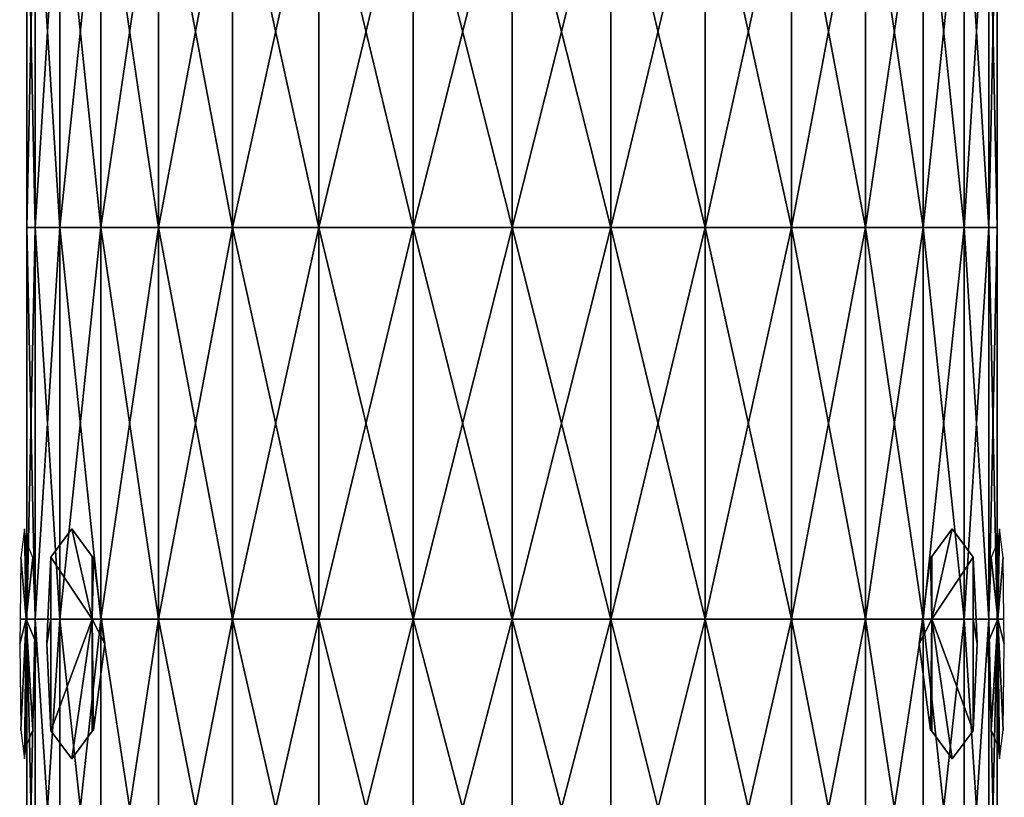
# Model space of a CAD drawing. Extents: x -0.96 to 0.96, y -0.57 to 2.63.
# Tile 102 of 148: x -0.11 to 0.11, y 1.03 to 1.21. Entities that reach past the tile are written whole.
import ezdxf

# ---------------------------------------------------------------- set-up
doc = ezdxf.new("R2010")
doc.units = 0
doc.layers.add('Brakiri_Cruiser_Lights', color=7, linetype='CONTINUOUS')
doc.layers.add('Brakiri_Cruiser_Main_Texture', color=7, linetype='CONTINUOUS')

msp = doc.modelspace()

# ---------------------------------------------------------------- linework, layer by layer
at = {"layer": 'Brakiri_Cruiser_Lights'}
for points in [[(-0.11075, 1.070625, -0.028125), (-0.111125, 1.09125, -0.0225), (-0.111969, 1.084688, -0.009844)], [(-0.11075, 1.070625, -0.028125), (-0.11075, 1.088333, -0.028125), (-0.111125, 1.09125, -0.0225)], [(-0.09575, 1.070625, 0.079688), (-0.105125, 1.084809, 0.055078), (-0.100393, 1.09125, 0.0675)], [(-0.09575, 1.070625, -0.079688), (-0.100393, 1.09125, -0.0675), (-0.105125, 1.084809, -0.055078)], [(-0.09575, 1.070625, 0.079688), (-0.100393, 1.09125, 0.0675), (-0.09575, 1.084931, 0.079688)], [(-0.09575, 1.070625, -0.079688), (-0.09575, 1.084931, -0.079688), (-0.100393, 1.09125, -0.0675)], [(0.09575, 1.070625, -0.079688), (0.105125, 1.084809, -0.055078), (0.100393, 1.09125, -0.0675)], [(0.09575, 1.070625, -0.079688), (0.100393, 1.09125, -0.0675), (0.09575, 1.084931, -0.079688)], [(0.09575, 1.070625, 0.079688), (0.09575, 1.084931, 0.079688), (0.100393, 1.09125, 0.0675)], [(0.09575, 1.070625, 0.079688), (0.100393, 1.09125, 0.0675), (0.105125, 1.084809, 0.055078)], [(0.11075, 1.070625, -0.028125), (0.111969, 1.084688, -0.009844), (0.111125, 1.09125, -0.0225)], [(0.11075, 1.070625, -0.028125), (0.111125, 1.09125, -0.0225), (0.11075, 1.088333, -0.028125)], [(-0.11075, 1.070625, -0.028125), (-0.109283, 1.084688, -0.035156), (-0.11075, 1.088333, -0.028125)], [(0.11075, 1.070625, -0.028125), (0.11075, 1.088333, -0.028125), (0.109283, 1.084688, -0.035156)], [(-0.11075, 1.070625, -0.028125), (-0.111969, 1.084688, -0.009844), (-0.11217, 1.070625, -0.00683)], [(-0.11075, 1.070625, -0.028125), (-0.108654, 1.070625, -0.03817), (-0.109283, 1.084688, -0.035156)], [(-0.105125, 1.070625, 0.055078), (-0.105803, 1.070625, 0.05183), (-0.105174, 1.084688, 0.054844)], [(-0.105125, 1.070625, -0.055078), (-0.105174, 1.084688, -0.054844), (-0.105803, 1.070625, -0.05183)], [(-0.105125, 1.070625, 0.055078), (-0.105174, 1.084688, 0.054844), (-0.105125, 1.084809, 0.055078)], [(-0.105125, 1.070625, -0.055078), (-0.105125, 1.084809, -0.055078), (-0.105174, 1.084688, -0.054844)], [(-0.09575, 1.070625, 0.079688), (-0.105125, 1.070625, 0.055078), (-0.105125, 1.084809, 0.055078)], [(-0.09575, 1.070625, -0.079688), (-0.105125, 1.084809, -0.055078), (-0.105125, 1.070625, -0.055078)], [(-0.09575, 1.070625, 0.079688), (-0.09575, 1.084931, 0.079688), (-0.095458, 1.084688, 0.080156)], [(-0.09575, 1.070625, -0.079688), (-0.095458, 1.084688, -0.080156), (-0.09575, 1.084931, -0.079688)], [(-0.09575, 1.070625, 0.079688), (-0.095458, 1.084688, 0.080156), (-0.093583, 1.070625, 0.08317)], [(-0.09575, 1.070625, -0.079688), (-0.093583, 1.070625, -0.08317), (-0.095458, 1.084688, -0.080156)], [(0.09575, 1.070625, -0.079688), (0.095458, 1.084688, -0.080156), (0.093583, 1.070625, -0.08317)], [(0.09575, 1.070625, 0.079688), (0.093583, 1.070625, 0.08317), (0.095458, 1.084688, 0.080156)], [(0.09575, 1.070625, -0.079688), (0.09575, 1.084931, -0.079688), (0.095458, 1.084688, -0.080156)], [(0.09575, 1.070625, 0.079688), (0.095458, 1.084688, 0.080156), (0.09575, 1.084931, 0.079688)], [(0.09575, 1.070625, -0.079688), (0.105125, 1.070625, -0.055078), (0.105125, 1.084809, -0.055078)], [(0.09575, 1.070625, 0.079688), (0.105125, 1.084809, 0.055078), (0.105125, 1.070625, 0.055078)], [(0.105125, 1.070625, -0.055078), (0.105174, 1.084688, -0.054844), (0.105125, 1.084809, -0.055078)], [(0.105125, 1.070625, 0.055078), (0.105125, 1.084809, 0.055078), (0.105174, 1.084688, 0.054844)], [(0.105125, 1.070625, -0.055078), (0.105803, 1.070625, -0.05183), (0.105174, 1.084688, -0.054844)], [(0.105125, 1.070625, 0.055078), (0.105174, 1.084688, 0.054844), (0.105803, 1.070625, 0.05183)], [(0.11075, 1.070625, -0.028125), (0.109283, 1.084688, -0.035156), (0.108654, 1.070625, -0.03817)], [(0.11075, 1.070625, -0.028125), (0.11217, 1.070625, -0.00683), (0.111969, 1.084688, -0.009844)], [(-0.11075, 1.070625, -0.028125), (-0.11217, 1.070625, -0.00683), (-0.11225, 1.065, -0.005625)], [(-0.11075, 1.070625, -0.028125), (-0.11225, 1.065, -0.005625), (-0.111969, 1.045312, -0.009844)], [(-0.11075, 1.070625, -0.028125), (-0.111969, 1.045312, -0.009844), (-0.111125, 1.03875, -0.0225)], [(-0.11075, 1.070625, -0.028125), (-0.111125, 1.03875, -0.0225), (-0.11075, 1.041667, -0.028125)], [(-0.11075, 1.070625, -0.028125), (-0.11075, 1.041667, -0.028125), (-0.109283, 1.045312, -0.035156)], [(-0.11075, 1.070625, -0.028125), (-0.109283, 1.045312, -0.035156), (-0.108402, 1.065, -0.039375)], [(-0.11075, 1.070625, -0.028125), (-0.108402, 1.065, -0.039375), (-0.108654, 1.070625, -0.03817)], [(-0.105125, 1.070625, 0.055078), (-0.105174, 1.045312, 0.054844), (-0.106054, 1.065, 0.050625)], [(-0.105125, 1.070625, 0.055078), (-0.106054, 1.065, 0.050625), (-0.105803, 1.070625, 0.05183)], [(-0.105125, 1.070625, -0.055078), (-0.105803, 1.070625, -0.05183), (-0.106054, 1.065, -0.050625)], [(-0.105125, 1.070625, -0.055078), (-0.106054, 1.065, -0.050625), (-0.105174, 1.045312, -0.054844)], [(-0.105125, 1.070625, 0.055078), (-0.105125, 1.045191, 0.055078), (-0.105174, 1.045312, 0.054844)], [(-0.105125, 1.070625, -0.055078), (-0.105174, 1.045312, -0.054844), (-0.105125, 1.045191, -0.055078)], [(-0.09575, 1.070625, 0.079688), (-0.100393, 1.03875, 0.0675), (-0.105125, 1.045191, 0.055078)], [(-0.09575, 1.070625, 0.079688), (-0.105125, 1.045191, 0.055078), (-0.105125, 1.070625, 0.055078)], [(-0.09575, 1.070625, -0.079688), (-0.105125, 1.070625, -0.055078), (-0.105125, 1.045191, -0.055078)], [(-0.09575, 1.070625, -0.079688), (-0.105125, 1.045191, -0.055078), (-0.100393, 1.03875, -0.0675)], [(-0.09575, 1.070625, 0.079688), (-0.09575, 1.045069, 0.079688), (-0.100393, 1.03875, 0.0675)], [(-0.09575, 1.070625, -0.079688), (-0.100393, 1.03875, -0.0675), (-0.09575, 1.045069, -0.079688)], [(-0.09575, 1.070625, 0.079688), (-0.093583, 1.070625, 0.08317), (-0.092833, 1.065, 0.084375)], [(-0.09575, 1.070625, 0.079688), (-0.092833, 1.065, 0.084375), (-0.095458, 1.045312, 0.080156)], [(-0.09575, 1.070625, 0.079688), (-0.095458, 1.045312, 0.080156), (-0.09575, 1.045069, 0.079688)], [(-0.09575, 1.070625, -0.079688), (-0.09575, 1.045069, -0.079688), (-0.095458, 1.045312, -0.080156)], [(-0.09575, 1.070625, -0.079688), (-0.095458, 1.045312, -0.080156), (-0.092833, 1.065, -0.084375)], [(-0.09575, 1.070625, -0.079688), (-0.092833, 1.065, -0.084375), (-0.093583, 1.070625, -0.08317)], [(0.09575, 1.070625, -0.079688), (0.093583, 1.070625, -0.08317), (0.092833, 1.065, -0.084375)], [(0.09575, 1.070625, -0.079688), (0.092833, 1.065, -0.084375), (0.095458, 1.045312, -0.080156)], [(0.09575, 1.070625, 0.079688), (0.095458, 1.045312, 0.080156), (0.092833, 1.065, 0.084375)], [(0.09575, 1.070625, 0.079688), (0.092833, 1.065, 0.084375), (0.093583, 1.070625, 0.08317)], [(0.09575, 1.070625, -0.079688), (0.095458, 1.045312, -0.080156), (0.09575, 1.045069, -0.079688)], [(0.09575, 1.070625, 0.079688), (0.09575, 1.045069, 0.079688), (0.095458, 1.045312, 0.080156)], [(0.09575, 1.070625, -0.079688), (0.09575, 1.045069, -0.079688), (0.100393, 1.03875, -0.0675)], [(0.09575, 1.070625, -0.079688), (0.100393, 1.03875, -0.0675), (0.105125, 1.045191, -0.055078)], [(0.09575, 1.070625, -0.079688), (0.105125, 1.045191, -0.055078), (0.105125, 1.070625, -0.055078)], [(0.09575, 1.070625, 0.079688), (0.105125, 1.070625, 0.055078), (0.105125, 1.045191, 0.055078)], [(0.09575, 1.070625, 0.079688), (0.105125, 1.045191, 0.055078), (0.100393, 1.03875, 0.0675)], [(0.09575, 1.070625, 0.079688), (0.100393, 1.03875, 0.0675), (0.09575, 1.045069, 0.079688)], [(0.105125, 1.070625, -0.055078), (0.105125, 1.045191, -0.055078), (0.105174, 1.045312, -0.054844)], [(0.105125, 1.070625, -0.055078), (0.105174, 1.045312, -0.054844), (0.106054, 1.065, -0.050625)], [(0.105125, 1.070625, -0.055078), (0.106054, 1.065, -0.050625), (0.105803, 1.070625, -0.05183)], [(0.105125, 1.070625, 0.055078), (0.105803, 1.070625, 0.05183), (0.106054, 1.065, 0.050625)], [(0.105125, 1.070625, 0.055078), (0.106054, 1.065, 0.050625), (0.105174, 1.045312, 0.054844)], [(0.105125, 1.070625, 0.055078), (0.105174, 1.045312, 0.054844), (0.105125, 1.045191, 0.055078)], [(0.11075, 1.070625, -0.028125), (0.108654, 1.070625, -0.03817), (0.108402, 1.065, -0.039375)], [(0.11075, 1.070625, -0.028125), (0.108402, 1.065, -0.039375), (0.109283, 1.045312, -0.035156)], [(0.11075, 1.070625, -0.028125), (0.109283, 1.045312, -0.035156), (0.11075, 1.041667, -0.028125)], [(0.11075, 1.070625, -0.028125), (0.11075, 1.041667, -0.028125), (0.111125, 1.03875, -0.0225)], [(0.11075, 1.070625, -0.028125), (0.111125, 1.03875, -0.0225), (0.111969, 1.045312, -0.009844)], [(0.11075, 1.070625, -0.028125), (0.111969, 1.045312, -0.009844), (0.11225, 1.065, -0.005625)], [(0.11075, 1.070625, -0.028125), (0.11225, 1.065, -0.005625), (0.11217, 1.070625, -0.00683)]]:
    msp.add_3dface(points, dxfattribs=at)
at = {"layer": 'Brakiri_Cruiser_Main_Texture'}
for points in [[(-0.10875, 1.16, -0.028125), (-0.10875, 1.249375, -0.028125), (-0.110625, 1.249375)], [(-0.10875, 1.16, -0.028125), (-0.110625, 1.249375), (-0.110625, 1.16)], [(-0.110625, 1.16), (-0.110625, 1.249375), (-0.10875, 1.249375, 0.028125)], [(-0.110625, 1.16), (-0.10875, 1.249375, 0.028125), (-0.10875, 1.16, 0.028125)], [(-0.103125, 1.16, -0.055078), (-0.103125, 1.249375, -0.055078), (-0.10875, 1.249375, -0.028125)], [(-0.103125, 1.16, -0.055078), (-0.10875, 1.249375, -0.028125), (-0.10875, 1.16, -0.028125)], [(-0.10875, 1.16, 0.028125), (-0.10875, 1.249375, 0.028125), (-0.103125, 1.249375, 0.055078)], [(-0.10875, 1.16, 0.028125), (-0.103125, 1.249375, 0.055078), (-0.103125, 1.16, 0.055078)], [(-0.09375, 1.16, -0.079688), (-0.09375, 1.249375, -0.079688), (-0.103125, 1.249375, -0.055078)], [(-0.09375, 1.16, -0.079688), (-0.103125, 1.249375, -0.055078), (-0.103125, 1.16, -0.055078)], [(-0.103125, 1.16, 0.055078), (-0.103125, 1.249375, 0.055078), (-0.09375, 1.249375, 0.079688)], [(-0.103125, 1.16, 0.055078), (-0.09375, 1.249375, 0.079688), (-0.09375, 1.16, 0.079688)], [(-0.080625, 1.16, -0.100781), (-0.080625, 1.249375, -0.100781), (-0.09375, 1.249375, -0.079688)], [(-0.080625, 1.16, -0.100781), (-0.09375, 1.249375, -0.079688), (-0.09375, 1.16, -0.079688)], [(-0.09375, 1.16, 0.079688), (-0.09375, 1.249375, 0.079688), (-0.080625, 1.249375, 0.100781)], [(-0.09375, 1.16, 0.079688), (-0.080625, 1.249375, 0.100781), (-0.080625, 1.16, 0.100781)], [(-0.080625, 1.16, 0.100781), (-0.080625, 1.249375, 0.100781), (-0.06375, 1.249375, 0.117188)], [(-0.080625, 1.16, 0.100781), (-0.06375, 1.249375, 0.117188), (-0.06375, 1.16, 0.117188)], [(-0.06375, 1.16, -0.117188), (-0.06375, 1.249375, -0.117188), (-0.080625, 1.249375, -0.100781)], [(-0.06375, 1.16, -0.117188), (-0.080625, 1.249375, -0.100781), (-0.080625, 1.16, -0.100781)], [(-0.06375, 1.16, 0.117188), (-0.06375, 1.249375, 0.117188), (-0.044062, 1.249375, 0.128906)], [(-0.06375, 1.16, 0.117188), (-0.044062, 1.249375, 0.128906), (-0.044062, 1.16, 0.128906)], [(-0.044062, 1.16, -0.128906), (-0.044062, 1.249375, -0.128906), (-0.06375, 1.249375, -0.117188)], [(-0.044062, 1.16, -0.128906), (-0.06375, 1.249375, -0.117188), (-0.06375, 1.16, -0.117188)], [(-0.044062, 1.16, 0.128906), (-0.044062, 1.249375, 0.128906), (-0.0225, 1.249375, 0.135938)], [(-0.044062, 1.16, 0.128906), (-0.0225, 1.249375, 0.135938), (-0.0225, 1.16, 0.135938)], [(-0.0225, 1.16, -0.135938), (-0.0225, 1.249375, -0.135938), (-0.044062, 1.249375, -0.128906)], [(-0.0225, 1.16, -0.135938), (-0.044062, 1.249375, -0.128906), (-0.044062, 1.16, -0.128906)], [(-0.0225, 1.16, 0.135938), (-0.0225, 1.249375, 0.135938), (0, 1.249375, 0.138281)], [(-0.0225, 1.16, 0.135938), (0, 1.249375, 0.138281), (0, 1.16, 0.138281)], [(0, 1.16, -0.138281), (0, 1.249375, -0.138281), (-0.0225, 1.249375, -0.135938)], [(0, 1.16, -0.138281), (-0.0225, 1.249375, -0.135938), (-0.0225, 1.16, -0.135938)], [(0, 1.16, 0.138281), (0, 1.249375, 0.138281), (0.0225, 1.249375, 0.135938)], [(0, 1.16, 0.138281), (0.0225, 1.249375, 0.135938), (0.0225, 1.16, 0.135938)], [(0.0225, 1.16, -0.135938), (0.0225, 1.249375, -0.135938), (0, 1.249375, -0.138281)], [(0.0225, 1.16, -0.135938), (0, 1.249375, -0.138281), (0, 1.16, -0.138281)], [(0.0225, 1.16, 0.135938), (0.0225, 1.249375, 0.135938), (0.044062, 1.249375, 0.128906)], [(0.0225, 1.16, 0.135938), (0.044062, 1.249375, 0.128906), (0.044062, 1.16, 0.128906)], [(0.044062, 1.16, -0.128906), (0.044062, 1.249375, -0.128906), (0.0225, 1.249375, -0.135938)], [(0.044062, 1.16, -0.128906), (0.0225, 1.249375, -0.135938), (0.0225, 1.16, -0.135938)], [(0.044062, 1.16, 0.128906), (0.044062, 1.249375, 0.128906), (0.06375, 1.249375, 0.117188)], [(0.044062, 1.16, 0.128906), (0.06375, 1.249375, 0.117188), (0.06375, 1.16, 0.117188)], [(0.06375, 1.16, -0.117188), (0.06375, 1.249375, -0.117188), (0.044062, 1.249375, -0.128906)], [(0.06375, 1.16, -0.117188), (0.044062, 1.249375, -0.128906), (0.044062, 1.16, -0.128906)], [(0.06375, 1.16, 0.117188), (0.06375, 1.249375, 0.117188), (0.080625, 1.249375, 0.100781)], [(0.06375, 1.16, 0.117188), (0.080625, 1.249375, 0.100781), (0.080625, 1.16, 0.100781)], [(0.080625, 1.16, -0.100781), (0.080625, 1.249375, -0.100781), (0.06375, 1.249375, -0.117188)], [(0.080625, 1.16, -0.100781), (0.06375, 1.249375, -0.117188), (0.06375, 1.16, -0.117188)], [(0.080625, 1.16, 0.100781), (0.080625, 1.249375, 0.100781), (0.09375, 1.249375, 0.079688)], [(0.080625, 1.16, 0.100781), (0.09375, 1.249375, 0.079688), (0.09375, 1.16, 0.079688)], [(0.09375, 1.16, -0.079688), (0.09375, 1.249375, -0.079688), (0.080625, 1.249375, -0.100781)], [(0.09375, 1.16, -0.079688), (0.080625, 1.249375, -0.100781), (0.080625, 1.16, -0.100781)], [(0.09375, 1.16, 0.079688), (0.09375, 1.249375, 0.079688), (0.103125, 1.249375, 0.055078)], [(0.09375, 1.16, 0.079688), (0.103125, 1.249375, 0.055078), (0.103125, 1.16, 0.055078)], [(0.103125, 1.16, -0.055078), (0.103125, 1.249375, -0.055078), (0.09375, 1.249375, -0.079688)], [(0.103125, 1.16, -0.055078), (0.09375, 1.249375, -0.079688), (0.09375, 1.16, -0.079688)], [(0.103125, 1.16, 0.055078), (0.103125, 1.249375, 0.055078), (0.10875, 1.249375, 0.028125)], [(0.103125, 1.16, 0.055078), (0.10875, 1.249375, 0.028125), (0.10875, 1.16, 0.028125)], [(0.10875, 1.16, -0.028125), (0.10875, 1.249375, -0.028125), (0.103125, 1.249375, -0.055078)], [(0.10875, 1.16, -0.028125), (0.103125, 1.249375, -0.055078), (0.103125, 1.16, -0.055078)], [(0.10875, 1.16, 0.028125), (0.10875, 1.249375, 0.028125), (0.110625, 1.249375)], [(0.10875, 1.16, 0.028125), (0.110625, 1.249375), (0.110625, 1.16)], [(0.110625, 1.16), (0.110625, 1.249375), (0.10875, 1.249375, -0.028125)], [(0.110625, 1.16), (0.10875, 1.249375, -0.028125), (0.10875, 1.16, -0.028125)], [(-0.10875, 1.070625, -0.028125), (-0.10875, 1.16, -0.028125), (-0.110625, 1.16)], [(-0.10875, 1.070625, -0.028125), (-0.110625, 1.16), (-0.110625, 1.070625)], [(-0.110625, 1.070625), (-0.110625, 1.16), (-0.10875, 1.16, 0.028125)], [(-0.110625, 1.070625), (-0.10875, 1.16, 0.028125), (-0.10875, 1.070625, 0.028125)], [(-0.103125, 1.070625, -0.055078), (-0.103125, 1.16, -0.055078), (-0.10875, 1.16, -0.028125)], [(-0.103125, 1.070625, -0.055078), (-0.10875, 1.16, -0.028125), (-0.10875, 1.070625, -0.028125)], [(-0.10875, 1.070625, 0.028125), (-0.10875, 1.16, 0.028125), (-0.103125, 1.16, 0.055078)], [(-0.10875, 1.070625, 0.028125), (-0.103125, 1.16, 0.055078), (-0.103125, 1.070625, 0.055078)], [(-0.09375, 1.070625, -0.079688), (-0.09375, 1.16, -0.079688), (-0.103125, 1.16, -0.055078)], [(-0.09375, 1.070625, -0.079688), (-0.103125, 1.16, -0.055078), (-0.103125, 1.070625, -0.055078)], [(-0.103125, 1.070625, 0.055078), (-0.103125, 1.16, 0.055078), (-0.09375, 1.16, 0.079688)], [(-0.103125, 1.070625, 0.055078), (-0.09375, 1.16, 0.079688), (-0.09375, 1.070625, 0.079688)], [(-0.080625, 1.070625, -0.100781), (-0.080625, 1.16, -0.100781), (-0.09375, 1.16, -0.079688)], [(-0.080625, 1.070625, -0.100781), (-0.09375, 1.16, -0.079688), (-0.09375, 1.070625, -0.079688)], [(-0.09375, 1.070625, 0.079688), (-0.09375, 1.16, 0.079688), (-0.080625, 1.16, 0.100781)], [(-0.09375, 1.070625, 0.079688), (-0.080625, 1.16, 0.100781), (-0.080625, 1.070625, 0.100781)], [(-0.080625, 1.070625, 0.100781), (-0.080625, 1.16, 0.100781), (-0.06375, 1.16, 0.117188)], [(-0.080625, 1.070625, 0.100781), (-0.06375, 1.16, 0.117188), (-0.06375, 1.070625, 0.117188)], [(-0.06375, 1.070625, -0.117188), (-0.06375, 1.16, -0.117188), (-0.080625, 1.16, -0.100781)], [(-0.06375, 1.070625, -0.117188), (-0.080625, 1.16, -0.100781), (-0.080625, 1.070625, -0.100781)], [(-0.06375, 1.070625, 0.117188), (-0.06375, 1.16, 0.117188), (-0.044062, 1.16, 0.128906)], [(-0.06375, 1.070625, 0.117188), (-0.044062, 1.16, 0.128906), (-0.044062, 1.070625, 0.128906)], [(-0.044062, 1.070625, -0.128906), (-0.044062, 1.16, -0.128906), (-0.06375, 1.16, -0.117188)], [(-0.044062, 1.070625, -0.128906), (-0.06375, 1.16, -0.117188), (-0.06375, 1.070625, -0.117188)], [(-0.044062, 1.070625, 0.128906), (-0.044062, 1.16, 0.128906), (-0.0225, 1.16, 0.135938)], [(-0.044062, 1.070625, 0.128906), (-0.0225, 1.16, 0.135938), (-0.0225, 1.070625, 0.135938)], [(-0.0225, 1.070625, -0.135938), (-0.0225, 1.16, -0.135938), (-0.044062, 1.16, -0.128906)], [(-0.0225, 1.070625, -0.135938), (-0.044062, 1.16, -0.128906), (-0.044062, 1.070625, -0.128906)], [(-0.0225, 1.070625, 0.135938), (-0.0225, 1.16, 0.135938), (0, 1.16, 0.138281)], [(-0.0225, 1.070625, 0.135938), (0, 1.16, 0.138281), (0, 1.070625, 0.138281)], [(0, 1.070625, -0.138281), (0, 1.16, -0.138281), (-0.0225, 1.16, -0.135938)], [(0, 1.070625, -0.138281), (-0.0225, 1.16, -0.135938), (-0.0225, 1.070625, -0.135938)], [(0, 1.070625, 0.138281), (0, 1.16, 0.138281), (0.0225, 1.16, 0.135938)], [(0, 1.070625, 0.138281), (0.0225, 1.16, 0.135938), (0.0225, 1.070625, 0.135938)], [(0.0225, 1.070625, -0.135938), (0.0225, 1.16, -0.135938), (0, 1.16, -0.138281)], [(0.0225, 1.070625, -0.135938), (0, 1.16, -0.138281), (0, 1.070625, -0.138281)], [(0.0225, 1.070625, 0.135938), (0.0225, 1.16, 0.135938), (0.044062, 1.16, 0.128906)], [(0.0225, 1.070625, 0.135938), (0.044062, 1.16, 0.128906), (0.044062, 1.070625, 0.128906)], [(0.044062, 1.070625, -0.128906), (0.044062, 1.16, -0.128906), (0.0225, 1.16, -0.135938)], [(0.044062, 1.070625, -0.128906), (0.0225, 1.16, -0.135938), (0.0225, 1.070625, -0.135938)], [(0.044062, 1.070625, 0.128906), (0.044062, 1.16, 0.128906), (0.06375, 1.16, 0.117188)], [(0.044062, 1.070625, 0.128906), (0.06375, 1.16, 0.117188), (0.06375, 1.070625, 0.117188)], [(0.06375, 1.070625, -0.117188), (0.06375, 1.16, -0.117188), (0.044062, 1.16, -0.128906)], [(0.06375, 1.070625, -0.117188), (0.044062, 1.16, -0.128906), (0.044062, 1.070625, -0.128906)], [(0.06375, 1.070625, 0.117188), (0.06375, 1.16, 0.117188), (0.080625, 1.16, 0.100781)], [(0.06375, 1.070625, 0.117188), (0.080625, 1.16, 0.100781), (0.080625, 1.070625, 0.100781)], [(0.080625, 1.070625, -0.100781), (0.080625, 1.16, -0.100781), (0.06375, 1.16, -0.117188)], [(0.080625, 1.070625, -0.100781), (0.06375, 1.16, -0.117188), (0.06375, 1.070625, -0.117188)], [(0.080625, 1.070625, 0.100781), (0.080625, 1.16, 0.100781), (0.09375, 1.16, 0.079688)], [(0.080625, 1.070625, 0.100781), (0.09375, 1.16, 0.079688), (0.09375, 1.070625, 0.079688)], [(0.09375, 1.070625, -0.079688), (0.09375, 1.16, -0.079688), (0.080625, 1.16, -0.100781)], [(0.09375, 1.070625, -0.079688), (0.080625, 1.16, -0.100781), (0.080625, 1.070625, -0.100781)], [(0.09375, 1.070625, 0.079688), (0.09375, 1.16, 0.079688), (0.103125, 1.16, 0.055078)], [(0.09375, 1.070625, 0.079688), (0.103125, 1.16, 0.055078), (0.103125, 1.070625, 0.055078)], [(0.103125, 1.070625, -0.055078), (0.103125, 1.16, -0.055078), (0.09375, 1.16, -0.079688)], [(0.103125, 1.070625, -0.055078), (0.09375, 1.16, -0.079688), (0.09375, 1.070625, -0.079688)], [(0.103125, 1.070625, 0.055078), (0.103125, 1.16, 0.055078), (0.10875, 1.16, 0.028125)], [(0.103125, 1.070625, 0.055078), (0.10875, 1.16, 0.028125), (0.10875, 1.070625, 0.028125)], [(0.10875, 1.070625, -0.028125), (0.10875, 1.16, -0.028125), (0.103125, 1.16, -0.055078)], [(0.10875, 1.070625, -0.028125), (0.103125, 1.16, -0.055078), (0.103125, 1.070625, -0.055078)], [(0.10875, 1.070625, 0.028125), (0.10875, 1.16, 0.028125), (0.110625, 1.16)], [(0.10875, 1.070625, 0.028125), (0.110625, 1.16), (0.110625, 1.070625)], [(0.110625, 1.070625), (0.110625, 1.16), (0.10875, 1.16, -0.028125)], [(0.110625, 1.070625), (0.10875, 1.16, -0.028125), (0.10875, 1.070625, -0.028125)], [(-0.10875, 0.984453, -0.028125), (-0.10875, 1.070625, -0.028125), (-0.110625, 1.070625)], [(-0.10875, 0.984453, -0.028125), (-0.110625, 1.070625), (-0.110625, 0.984453)], [(-0.110625, 0.984453), (-0.110625, 1.070625), (-0.10875, 1.070625, 0.028125)], [(-0.110625, 0.984453), (-0.10875, 1.070625, 0.028125), (-0.10875, 0.984453, 0.028125)], [(-0.103125, 0.984453, -0.055078), (-0.103125, 1.070625, -0.055078), (-0.10875, 1.070625, -0.028125)], [(-0.103125, 0.984453, -0.055078), (-0.10875, 1.070625, -0.028125), (-0.10875, 0.984453, -0.028125)], [(-0.10875, 0.984453, 0.028125), (-0.10875, 1.070625, 0.028125), (-0.103125, 1.070625, 0.055078)], [(-0.10875, 0.984453, 0.028125), (-0.103125, 1.070625, 0.055078), (-0.103125, 0.984453, 0.055078)], [(-0.09375, 0.984453, -0.079688), (-0.09375, 1.070625, -0.079688), (-0.103125, 1.070625, -0.055078)], [(-0.09375, 0.984453, -0.079688), (-0.103125, 1.070625, -0.055078), (-0.103125, 0.984453, -0.055078)], [(-0.103125, 0.984453, 0.055078), (-0.103125, 1.070625, 0.055078), (-0.09375, 1.070625, 0.079688)], [(-0.103125, 0.984453, 0.055078), (-0.09375, 1.070625, 0.079688), (-0.09375, 0.984453, 0.079688)], [(-0.080625, 0.984453, -0.100781), (-0.080625, 1.070625, -0.100781), (-0.09375, 1.070625, -0.079688)], [(-0.080625, 0.984453, -0.100781), (-0.09375, 1.070625, -0.079688), (-0.09375, 0.984453, -0.079688)], [(-0.09375, 0.984453, 0.079688), (-0.09375, 1.070625, 0.079688), (-0.080625, 1.070625, 0.100781)], [(-0.09375, 0.984453, 0.079688), (-0.080625, 1.070625, 0.100781), (-0.080625, 0.984453, 0.100781)], [(-0.080625, 0.984453, 0.100781), (-0.080625, 1.070625, 0.100781), (-0.06375, 1.070625, 0.117188)], [(-0.080625, 0.984453, 0.100781), (-0.06375, 1.070625, 0.117188), (-0.06375, 0.984453, 0.117188)], [(-0.06375, 0.984453, -0.117188), (-0.06375, 1.070625, -0.117188), (-0.080625, 1.070625, -0.100781)], [(-0.06375, 0.984453, -0.117188), (-0.080625, 1.070625, -0.100781), (-0.080625, 0.984453, -0.100781)], [(-0.06375, 0.984453, 0.117188), (-0.06375, 1.070625, 0.117188), (-0.044062, 1.070625, 0.128906)], [(-0.06375, 0.984453, 0.117188), (-0.044062, 1.070625, 0.128906), (-0.044062, 0.984453, 0.128906)], [(-0.044062, 0.984453, -0.128906), (-0.044062, 1.070625, -0.128906), (-0.06375, 1.070625, -0.117188)], [(-0.044062, 0.984453, -0.128906), (-0.06375, 1.070625, -0.117188), (-0.06375, 0.984453, -0.117188)], [(-0.044062, 0.984453, 0.128906), (-0.044062, 1.070625, 0.128906), (-0.0225, 1.070625, 0.135938)], [(-0.044062, 0.984453, 0.128906), (-0.0225, 1.070625, 0.135938), (-0.0225, 0.984453, 0.135938)], [(-0.0225, 0.984453, -0.135938), (-0.0225, 1.070625, -0.135938), (-0.044062, 1.070625, -0.128906)], [(-0.0225, 0.984453, -0.135938), (-0.044062, 1.070625, -0.128906), (-0.044062, 0.984453, -0.128906)], [(-0.0225, 0.984453, 0.135938), (-0.0225, 1.070625, 0.135938), (0, 1.070625, 0.138281)], [(-0.0225, 0.984453, 0.135938), (0, 1.070625, 0.138281), (0, 0.984453, 0.138281)], [(0, 0.984453, -0.138281), (0, 1.070625, -0.138281), (-0.0225, 1.070625, -0.135938)], [(0, 0.984453, -0.138281), (-0.0225, 1.070625, -0.135938), (-0.0225, 0.984453, -0.135938)], [(0, 0.984453, 0.138281), (0, 1.070625, 0.138281), (0.0225, 1.070625, 0.135938)], [(0, 0.984453, 0.138281), (0.0225, 1.070625, 0.135938), (0.0225, 0.984453, 0.135938)], [(0.0225, 0.984453, -0.135938), (0.0225, 1.070625, -0.135938), (0, 1.070625, -0.138281)], [(0.0225, 0.984453, -0.135938), (0, 1.070625, -0.138281), (0, 0.984453, -0.138281)], [(0.0225, 0.984453, 0.135938), (0.0225, 1.070625, 0.135938), (0.044062, 1.070625, 0.128906)], [(0.0225, 0.984453, 0.135938), (0.044062, 1.070625, 0.128906), (0.044062, 0.984453, 0.128906)], [(0.044062, 0.984453, -0.128906), (0.044062, 1.070625, -0.128906), (0.0225, 1.070625, -0.135938)], [(0.044062, 0.984453, -0.128906), (0.0225, 1.070625, -0.135938), (0.0225, 0.984453, -0.135938)], [(0.044062, 0.984453, 0.128906), (0.044062, 1.070625, 0.128906), (0.06375, 1.070625, 0.117188)], [(0.044062, 0.984453, 0.128906), (0.06375, 1.070625, 0.117188), (0.06375, 0.984453, 0.117188)], [(0.06375, 0.984453, -0.117188), (0.06375, 1.070625, -0.117188), (0.044062, 1.070625, -0.128906)], [(0.06375, 0.984453, -0.117188), (0.044062, 1.070625, -0.128906), (0.044062, 0.984453, -0.128906)], [(0.06375, 0.984453, 0.117188), (0.06375, 1.070625, 0.117188), (0.080625, 1.070625, 0.100781)], [(0.06375, 0.984453, 0.117188), (0.080625, 1.070625, 0.100781), (0.080625, 0.984453, 0.100781)], [(0.080625, 0.984453, -0.100781), (0.080625, 1.070625, -0.100781), (0.06375, 1.070625, -0.117188)], [(0.080625, 0.984453, -0.100781), (0.06375, 1.070625, -0.117188), (0.06375, 0.984453, -0.117188)], [(0.080625, 0.984453, 0.100781), (0.080625, 1.070625, 0.100781), (0.09375, 1.070625, 0.079688)], [(0.080625, 0.984453, 0.100781), (0.09375, 1.070625, 0.079688), (0.09375, 0.984453, 0.079688)], [(0.09375, 0.984453, -0.079688), (0.09375, 1.070625, -0.079688), (0.080625, 1.070625, -0.100781)], [(0.09375, 0.984453, -0.079688), (0.080625, 1.070625, -0.100781), (0.080625, 0.984453, -0.100781)], [(0.09375, 0.984453, 0.079688), (0.09375, 1.070625, 0.079688), (0.103125, 1.070625, 0.055078)], [(0.09375, 0.984453, 0.079688), (0.103125, 1.070625, 0.055078), (0.103125, 0.984453, 0.055078)], [(0.103125, 0.984453, -0.055078), (0.103125, 1.070625, -0.055078), (0.09375, 1.070625, -0.079688)], [(0.103125, 0.984453, -0.055078), (0.09375, 1.070625, -0.079688), (0.09375, 0.984453, -0.079688)], [(0.103125, 0.984453, 0.055078), (0.103125, 1.070625, 0.055078), (0.10875, 1.070625, 0.028125)], [(0.103125, 0.984453, 0.055078), (0.10875, 1.070625, 0.028125), (0.10875, 0.984453, 0.028125)], [(0.10875, 0.984453, -0.028125), (0.10875, 1.070625, -0.028125), (0.103125, 1.070625, -0.055078)], [(0.10875, 0.984453, -0.028125), (0.103125, 1.070625, -0.055078), (0.103125, 0.984453, -0.055078)], [(0.10875, 0.984453, 0.028125), (0.10875, 1.070625, 0.028125), (0.110625, 1.070625)], [(0.10875, 0.984453, 0.028125), (0.110625, 1.070625), (0.110625, 0.984453)], [(0.110625, 0.984453), (0.110625, 1.070625), (0.10875, 1.070625, -0.028125)], [(0.110625, 0.984453), (0.10875, 1.070625, -0.028125), (0.10875, 0.984453, -0.028125)]]:
    msp.add_3dface(points, dxfattribs=at)

doc.saveas('drawing.dxf')
